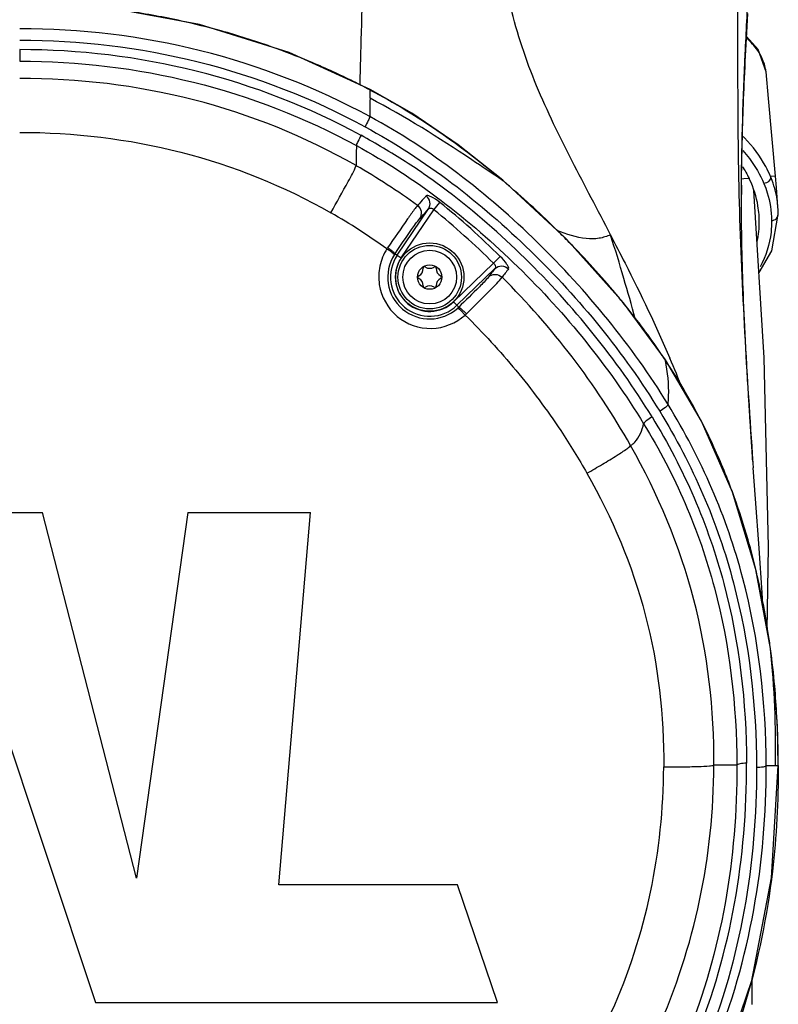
# Model space of a CAD drawing. Header units: millimetres. Extents: x 10 to 584, y 4 to 410.
# Tile 14 of 60: x 295.83 to 303.6, y 136.67 to 146.76. Entities that reach past the tile are written whole.
import ezdxf

# ---------------------------------------------------------------- set-up
doc = ezdxf.new("R2010")
doc.units = ezdxf.units.MM
doc.header["$LTSCALE"] = 32.67
doc.layers.get('0').update_dxf_attribs({"linetype": 'CONTINUOUS'})

msp = doc.modelspace()

# ---------------------------------------------------------------- linework, layer by layer
at = {"color": 7, "linetype": 'Continuous'}
for p, q in [((303.2802, 146.6912), (303.2877, 146.8227)), ((303.2733, 146.5656), (303.2802, 146.6912)), ((295.8287, 146.4514), (295.8287, 146.3345)), ((299.3149, 146.0898), (299.3161, 146.1355)), ((299.8442, 145.8001), (299.4188, 146.0443)), ((299.4188, 146.0443), (299.4196, 146.0375)), ((299.4163, 146.0393), (299.4196, 146.0375)), ((299.4176, 145.9529), (299.4188, 146.009)), ((299.4188, 146.009), (299.4195, 146.0376)), ((303.3011, 145.1326), (303.245, 145.1273)), ((303.5715, 145.1553), (303.5196, 145.1525)), ((300.7757, 145.1114), (300.7791, 145.1086)), ((300.7791, 145.1086), (300.7758, 145.1108)), ((301.4278, 144.5125), (300.7781, 145.1144)), ((300.7781, 145.1144), (300.7791, 145.1086)), ((303.2221, 145.01), (303.2226, 145.0761)), ((303.245, 145.1273), (303.2257, 145.1255)), ((303.2217, 144.933), (303.2218, 144.9671)), ((303.2217, 144.8844), (303.2217, 144.933)), ((303.2219, 144.9579), (303.2221, 145.01)), ((303.4553, 143.2937), (303.3501, 145.0095)), ((300.0706, 144.8113), (300.1316, 144.8871)), ((303.2218, 144.8351), (303.2217, 144.8844)), ((303.2221, 144.7849), (303.2218, 144.8351)), ((303.5964, 144.8342), (303.5924, 144.8879)), ((303.5974, 144.8175), (303.5964, 144.8339)), ((299.6961, 144.3461), (300.016, 144.8198)), ((299.7376, 144.3182), (300.0706, 144.8113)), ((303.2224, 144.734), (303.2221, 144.7849)), ((303.223, 144.6824), (303.2224, 144.734)), ((303.4048, 144.6958), (303.4022, 144.7615)), ((303.5325, 144.3919), (303.5989, 144.7664)), ((303.599, 144.7672), (303.5974, 144.8175)), ((303.5989, 144.7664), (303.5989, 144.7671)), ((303.2236, 144.6304), (303.223, 144.6824)), ((303.2244, 144.5781), (303.2236, 144.6304)), ((303.2253, 144.5257), (303.2244, 144.5781)), ((303.2263, 144.4733), (303.2253, 144.5257)), ((303.2274, 144.4211), (303.2263, 144.4733)), ((299.6732, 144.3616), (299.7376, 144.3182)), ((300.6821, 144.2638), (300.7509, 144.3333)), ((303.2286, 144.3691), (303.2274, 144.4211)), ((303.2302, 144.3071), (303.2286, 144.3691)), ((303.4018, 144.1672), (303.5325, 144.3919)), ((300.6821, 144.2638), (300.2726, 143.8688)), ((303.2319, 144.2457), (303.2302, 144.3071)), ((303.2337, 144.185), (303.2319, 144.2457)), ((300.6971, 144.2088), (300.3073, 143.8328)), ((303.2356, 144.125), (303.2337, 144.185)), ((303.2376, 144.0654), (303.2356, 144.125)), ((303.2397, 144.0063), (303.2376, 144.0654)), ((303.2418, 143.9476), (303.2397, 144.0063)), ((303.2445, 143.8798), (303.2418, 143.9476)), ((300.2726, 143.8688), (300.3257, 143.8137)), ((303.2473, 143.8126), (303.2445, 143.8798)), ((303.2501, 143.7461), (303.2473, 143.8126)), ((303.2531, 143.6802), (303.2501, 143.7461)), ((303.2561, 143.6151), (303.2531, 143.6802)), ((303.2596, 143.5415), (303.2561, 143.6151)), ((303.2632, 143.4689), (303.2596, 143.5415)), ((303.2669, 143.3972), (303.2632, 143.4689)), ((303.2711, 143.3177), (303.2669, 143.3972)), ((303.2754, 143.2394), (303.2711, 143.3177)), ((302.4428, 143.2712), (302.4452, 143.2675)), ((302.8127, 142.645), (302.4445, 143.2726)), ((302.4452, 143.2677), (302.4445, 143.2726)), ((303.2797, 143.1623), (303.2754, 143.2394)), ((303.2826, 143.1116), (303.2797, 143.1623)), ((303.285, 143.0697), (303.2826, 143.1116)), ((303.2874, 143.0282), (303.285, 143.0697)), ((303.2894, 142.9953), (303.2874, 143.0282)), ((303.2909, 142.9707), (303.2894, 142.9953)), ((303.2928, 142.9382), (303.2909, 142.9707)), ((303.2943, 142.914), (303.2928, 142.9382)), ((303.2957, 142.8898), (303.2943, 142.914)), ((303.2967, 142.8738), (303.2957, 142.8898)), ((303.2982, 142.8499), (303.2967, 142.8738)), ((303.2997, 142.8262), (303.2982, 142.8499)), ((303.3006, 142.8104), (303.2997, 142.8262)), ((303.3021, 142.7868), (303.3006, 142.8104)), ((303.3031, 142.7712), (303.3021, 142.7868)), ((303.3041, 142.7556), (303.3031, 142.7712)), ((303.3055, 142.7324), (303.3041, 142.7556)), ((303.3065, 142.717), (303.3055, 142.7324)), ((303.3075, 142.7016), (303.3065, 142.717)), ((303.3084, 142.6863), (303.3075, 142.7016)), ((303.3094, 142.671), (303.3084, 142.6863)), ((303.3104, 142.6558), (303.3094, 142.671)), ((303.3114, 142.6407), (303.3104, 142.6558)), ((303.3123, 142.6256), (303.3114, 142.6407)), ((303.3133, 142.6106), (303.3123, 142.6256)), ((303.3143, 142.5957), (303.3133, 142.6106)), ((303.3152, 142.5808), (303.3143, 142.5957)), ((303.3176, 142.5439), (303.3167, 142.5586)), ((303.32, 142.5075), (303.3191, 142.522)), ((303.3238, 142.4501), (303.3228, 142.4643)), ((303.3328, 142.3098), (303.3427, 142.1663)), ((303.3382, 142.2344), (303.3378, 142.2408)), ((303.3654, 141.8496), (303.343, 142.1664)), ((294.9333, 141.7099), (296.064, 141.7099)), ((294.9333, 141.7099), (296.6064, 136.6908)), ((297.0242, 137.9663), (296.064, 141.7099)), ((297.5502, 141.7099), (297.0242, 137.9663)), ((297.5502, 141.7099), (298.8091, 141.7099)), ((298.4839, 137.8972), (298.8091, 141.7099)), ((303.5204, 140.314), (303.5205, 140.3159)), ((303.1749, 139.1226), (302.9402, 139.1222)), ((303.5988, 139.1168), (303.4756, 139.117)), ((303.5304, 137.9674), (303.5989, 139.1186)), ((303.599, 139.1184), (303.5988, 139.1168)), ((300.315, 137.8972), (298.4839, 137.8972)), ((300.7222, 136.6908), (300.315, 137.8972)), ((303.3308, 136.6716), (303.3324, 136.945)), ((296.6064, 136.6908), (300.7222, 136.6908))]:
    msp.add_line(p, q, dxfattribs=at)
for points in [[(299.4188, 146.0443), (298.5892, 146.4209), (297.672, 146.7089), (296.7235, 146.8824), (295.8287, 146.9368)], [(303.2226, 145.0761), (303.2235, 145.1509), (303.224, 145.1905), (303.2246, 145.2315), (303.2252, 145.2738), (303.226, 145.3171), (303.2269, 145.3614), (303.2278, 145.4065), (303.2288, 145.4524), (303.2299, 145.499), (303.2311, 145.5464), (303.2324, 145.5944), (303.2338, 145.643), (303.2353, 145.6921), (303.2369, 145.7418), (303.2386, 145.792), (303.2404, 145.8428), (303.2422, 145.8942), (303.2442, 145.9462), (303.2463, 145.9988), (303.2485, 146.0521), (303.2508, 146.1061), (303.2532, 146.1608), (303.2557, 146.2162), (303.2584, 146.2723), (303.2611, 146.3291), (303.264, 146.3867), (303.267, 146.4452), (303.2701, 146.5048), (303.2733, 146.5656)], [(303.4735, 146.2227), (303.394, 146.4535), (303.2744, 146.5848)], [(303.5715, 145.1553), (303.5008, 145.9505), (303.4735, 146.2234)], [(299.4176, 145.9499), (299.4164, 145.9515), (299.4164, 145.9525), (299.4174, 145.953)], [(300.7781, 145.1144), (300.3192, 145.4774), (299.8442, 145.8001)], [(303.5924, 144.8879), (303.5808, 145.0395), (303.5716, 145.1553)], [(302.4446, 143.2726), (302.013, 143.8596), (301.4278, 144.5125)], [(303.4848, 140.5042), (303.4987, 141.3588), (303.4553, 143.2937)], [(303.5196, 140.3158), (303.3702, 141.1261), (303.1319, 141.9179), (302.8127, 142.645)], [(303.3167, 142.5586), (303.3157, 142.5734), (303.3152, 142.5808)], [(303.3191, 142.522), (303.3181, 142.5366), (303.3176, 142.5439)], [(303.3214, 142.4858), (303.3205, 142.5002), (303.32, 142.5075)], [(303.3228, 142.4643), (303.3219, 142.4786), (303.3214, 142.4858)], [(303.3256, 142.4219), (303.3247, 142.436), (303.3242, 142.443), (303.3238, 142.4501)], [(303.327, 142.401), (303.3261, 142.4149), (303.3256, 142.4219)], [(303.3284, 142.3802), (303.3275, 142.394), (303.327, 142.401)], [(303.3302, 142.3529), (303.3293, 142.3665), (303.3289, 142.3733), (303.3284, 142.3802)], [(303.332, 142.3259), (303.3311, 142.3393), (303.3307, 142.3461), (303.3302, 142.3529)], [(303.3338, 142.2993), (303.3329, 142.3125), (303.3325, 142.3192), (303.332, 142.3259)], [(303.3356, 142.273), (303.3347, 142.2861), (303.3343, 142.2927), (303.3338, 142.2993)], [(303.3378, 142.2408), (303.3369, 142.2536), (303.3365, 142.26), (303.336, 142.2665), (303.3356, 142.273)], [(303.446, 140.7151), (303.4348, 140.8882), (303.4021, 141.3441), (303.3654, 141.8496)], [(303.599, 139.1184), (303.5897, 139.5227), (303.5615, 139.9455), (303.5205, 140.3159)], [(295.8287, 131.2802), (296.7867, 131.3391), (297.752, 131.522), (298.7041, 131.8345), (299.6426, 132.2821), (300.5258, 132.8518), (301.3207, 133.5244), (302.0018, 134.2745), (302.5642, 135.0916), (303.0032, 135.9644), (303.3268, 136.9161), (303.5304, 137.9674)]]:
    msp.add_lwpolyline(points, dxfattribs=at)
for radius in [0.35, 0.325, 0.275, 0.125]:
    msp.add_circle((300.0287, 144.1216), radius, dxfattribs=at)
for centre, radius, start, end in [((295.7878, 139.0486), 7.8809, 77.56745, 81.51755), ((295.7981, 139.0918), 7.8366, 74.51084, 77.57321), ((295.8283, 139.2029), 7.7215, 70.50134, 74.50645), ((295.8411, 139.2384), 7.6837, 67.36956, 70.50271), ((295.8675, 139.3038), 7.6131, 63.84471, 67.36344), ((295.8313, 139.23), 7.6953, 62.23374, 63.8454), ((328.6476, 145.3084), 29.2371, 178.74284, 179.10313), ((302.0545, 144.4005), 1.6602, 43.7741, 44.38898), ((343.9032, 144.5767), 44.6345, 178.85427, 179.11884), ((295.8328, 139.2498), 6.9283, 54.01099, 60.219), ((302.2128, 144.6037), 1.2094, 25.36282, 25.95764), ((302.5133, 144.7346), 1.0904, 21.78655, 22.54233), ((294.3677, 137.5301), 9.9268, 49.10463, 49.76936), ((294.474, 137.6505), 9.7663, 45.09035, 49.11389), ((333.0378, 144.8593), 29.8162, 179.60592, 179.79278), ((295.0101, 138.5359), 8.1589, 45.28135, 51.11812), ((295.9305, 139.3678), 6.2301, 54.02619, 60.31017), ((295.0276, 138.5633), 8.0293, 45.23224, 51.09203), ((302.4432, 144.6893), 0.9616, 347.81457, 0.38355), ((294.6148, 137.7941), 9.5651, 44.07477, 45.08038), ((294.944, 138.1037), 9.1133, 39.61519, 44.11593), ((300.0293, 144.1284), 0.5216, 145.77734, 147.35462), ((300.0275, 144.1211), 0.4283, 147.35989, 312.31665), ((300.0287, 144.1216), 0.4013, 145.96974, 313.96974), ((300.0266, 144.1217), 0.4272, 145.82635, 147.36322), ((300.0287, 144.1216), 0.3513, 145.96974, 313.96974), ((299.9762, 144.2126), 0.015, 56.08051, 183.85877), ((300.0287, 144.291), 0.0795, 236.23854, 303.75678), ((300.0812, 144.2126), 0.015, 356.23771, 123.94419), ((299.9236, 144.1216), 0.015, 115.83098, 244.17507), ((299.882, 144.2064), 0.0795, 296.2036, 3.74411), ((300.1755, 144.2064), 0.0795, 176.23771, 243.79352), ((300.1339, 144.1216), 0.015, 296.14462, 64.18301), ((304.0764, 141.5151), 4.3215, 141.43646, 142.89442), ((303.5742, 141.9893), 3.5224, 141.00903, 142.77734), ((299.882, 144.0368), 0.0795, 356.34878, 63.79525), ((299.9762, 144.0306), 0.015, 175.69471, 302.87214), ((300.0287, 143.9521), 0.0795, 55.95364, 123.95992), ((300.0812, 144.0306), 0.015, 237.13179, 3.21312), ((300.1755, 144.0368), 0.0795, 116.14462, 183.85706), ((295.5481, 138.6111), 8.3244, 38.55348, 39.57568), ((300.0285, 144.12), 0.4268, 312.31903, 314.13686), ((300.0405, 144.1198), 0.5224, 312.29486, 314.1658), ((296.2419, 139.156), 7.4422, 34.00318, 38.6023), ((296.3262, 139.2214), 7.3358, 33.50827, 33.94751), ((297.0789, 139.6926), 6.4481, 26.82415, 33.67217), ((291.0747, 138.3932), 12.4206, 21.64038, 23.22451), ((297.0911, 139.6995), 6.4341, 24.31533, 26.81812), ((296.9805, 139.6504), 6.5551, 19.79624, 24.30815), ((296.7054, 139.5534), 6.8468, 15.89893, 19.78034), ((296.2653, 139.4267), 7.3048, 13.24795, 15.90891), ((295.5832, 139.2715), 8.0043, 8.64638, 13.21106), ((294.9296, 139.1652), 8.6664, 7.61551, 8.69096), ((293.8754, 139.3192), 9.6962, 358.80427, 5.88902), ((294.8048, 139.1607), 8.7916, 5.03134, 7.53813), ((294.3597, 139.1205), 9.2386, 3.08889, 5.03765), ((293.8792, 139.0961), 9.7196, 0.12196, 3.07947)]:
    msp.add_arc(centre, radius, start, end, dxfattribs=at)
for points, knots in [([(299.3161, 146.1355), (299.319, 146.248), (299.3338, 146.7834), (299.3508, 147.3188), (299.3643, 147.7416)], [0, 0, 0, 0, 0.2101609, 1, 1, 1, 1]), ([(301.8823, 144.5546), (301.751, 144.8067), (301.4832, 145.3081), (301.1071, 146.0746), (300.8302, 146.8859), (300.7623, 147.4569), (300.7622, 147.7416)], [0, 0, 0, 0, 0.2498622, 0.4997643, 0.7497989, 1, 1, 1, 1]), ([(303.2223, 145.0643), (303.2254, 145.5123), (303.2468, 146.1832), (303.2954, 147.0748), (303.3224, 147.5194), (303.3237, 147.7416)], [0, 0, 0, 0, 0.5015449, 0.7512554, 1, 1, 1, 1]), ([(299.4142, 145.7661), (298.8692, 146.0619), (297.6975, 146.5161), (296.4505, 146.6674), (295.8287, 146.6659)], [0, 0, 0, 0, 0.4992918, 1, 1, 1, 1]), ([(295.8287, 146.5501), (296.4422, 146.5501), (297.6724, 146.4029), (298.8284, 145.9538), (299.3659, 145.6618)], [0, 0, 0, 0, 0.5007321, 1, 1, 1, 1]), ([(303.4156, 146.3988), (303.4072, 146.4136), (303.3675, 146.4764), (303.3167, 146.5317), (303.2745, 146.5703)], [0, 0, 0, 0, 0.2287022, 1, 1, 1, 1]), ([(299.3259, 145.5737), (298.7945, 145.8627), (297.6515, 146.3067), (296.4352, 146.4519), (295.8287, 146.4518)], [0, 0, 0, 0, 0.4993009, 1, 1, 1, 1]), ([(303.4735, 146.2232), (303.472, 146.238), (303.4623, 146.2992), (303.4388, 146.3579), (303.4156, 146.3988)], [0, 0, 0, 0, 0.239678, 1, 1, 1, 1]), ([(295.8287, 146.3345), (296.4269, 146.3345), (297.6264, 146.1916), (298.7537, 145.7541), (299.2776, 145.4692)], [0, 0, 0, 0, 0.500777, 1, 1, 1, 1]), ([(299.2739, 145.2631), (298.7539, 145.5603), (297.6291, 146.0159), (296.4264, 146.157), (295.8287, 146.157)], [0, 0, 0, 0, 0.5005555, 1, 1, 1, 1]), ([(300.7758, 145.1108), (300.6702, 145.1819), (300.2289, 145.4802), (299.7775, 145.7662), (299.4174, 145.953)], [0, 0, 0, 0, 0.2388683, 1, 1, 1, 1]), ([(299.4196, 146.0375), (299.5418, 145.9743), (300.0184, 145.7031), (300.4624, 145.3767), (300.7757, 145.1114)], [0, 0, 0, 0, 0.2509951, 1, 1, 1, 1]), ([(299.4143, 145.766), (299.4119, 145.7514), (299.3944, 145.7164), (299.3776, 145.6823), (299.3659, 145.6618)], [0, 0, 0, 0, 0.3850574, 1, 1, 1, 1]), ([(302.4701, 142.8162), (302.2856, 143.1207), (301.867, 143.7015), (300.9052, 144.7579), (300.0432, 145.4259), (299.4141, 145.7661)], [0, 0, 0, 0, 0.2492615, 0.4992421, 1, 1, 1, 1]), ([(299.3659, 145.6618), (299.9867, 145.3246), (301.116, 144.4489), (302.0172, 143.3464), (302.3847, 142.7467)], [0, 0, 0, 0, 0.5011208, 1, 1, 1, 1]), ([(295.8287, 145.6042), (296.3831, 145.6042), (297.4955, 145.4735), (298.5363, 145.0535), (299.0163, 144.7801)], [0, 0, 0, 0, 0.5009067, 1, 1, 1, 1]), ([(299.3261, 145.5741), (299.3142, 145.5533), (299.2976, 145.519), (299.2795, 145.4837), (299.2776, 145.4692)], [0, 0, 0, 0, 0.6204017, 1, 1, 1, 1]), ([(302.3058, 142.6893), (302.1257, 142.9866), (301.7194, 143.555), (301.0155, 144.3309), (300.3554, 144.9069), (299.7826, 145.3113), (299.4794, 145.4886), (299.3261, 145.5741)], [0, 0, 0, 0, 0.2488771, 0.4984766, 0.7487751, 0.8742791, 1, 1, 1, 1]), ([(303.5196, 145.1525), (303.5054, 145.187), (303.4369, 145.3316), (303.338, 145.4605), (303.2533, 145.549)], [0, 0, 0, 0, 0.233249, 1, 1, 1, 1]), ([(299.2776, 145.4692), (299.8834, 145.1398), (300.9861, 144.2848), (301.8623, 143.2057), (302.2203, 142.6197)], [0, 0, 0, 0, 0.5010328, 1, 1, 1, 1]), ([(303.237, 145.4185), (303.2602, 145.3914), (303.3436, 145.2869), (303.4124, 145.1706), (303.4517, 145.0808)], [0, 0, 0, 0, 0.2666676, 1, 1, 1, 1]), ([(299.0163, 144.7801), (299.0769, 144.8867), (299.1636, 145.0467), (299.2537, 145.2067), (299.2739, 145.2631)], [0, 0, 0, 0, 0.6720099, 1, 1, 1, 1]), ([(303.5205, 145.1526), (303.5214, 145.135), (303.5069, 145.0972), (303.47, 145.0814), (303.4517, 145.0808)], [0, 0, 0, 0, 0.4910957, 1, 1, 1, 1]), ([(303.5961, 144.838), (303.5942, 144.8633), (303.5827, 144.966), (303.5548, 145.0668), (303.5259, 145.1393)], [0, 0, 0, 0, 0.2448624, 1, 1, 1, 1]), ([(303.4022, 144.7615), (303.4, 144.7918), (303.3854, 144.9157), (303.3461, 145.0364), (303.3057, 145.1217)], [0, 0, 0, 0, 0.2431781, 1, 1, 1, 1]), ([(303.4522, 145.0808), (303.4651, 145.0499), (303.5094, 144.928), (303.5298, 144.7976), (303.5308, 144.7015)], [0, 0, 0, 0, 0.2584706, 1, 1, 1, 1]), ([(299.9923, 144.9532), (299.9845, 144.9443), (299.9554, 144.9115), (299.9258, 144.8791), (299.9041, 144.8557)], [0, 0, 0, 0, 0.2715996, 1, 1, 1, 1]), ([(300.1316, 144.8871), (300.1038, 144.909), (300.0635, 144.9363), (300.017, 144.9565), (299.9964, 144.9575), (299.9923, 144.9532)], [0, 0, 0, 0, 0.6708227, 0.8888047, 1, 1, 1, 1]), ([(300.016, 144.8198), (300.0294, 144.8399), (300.0405, 144.8928), (300.0118, 144.9383), (299.9923, 144.9532)], [0, 0, 0, 0, 0.4956855, 1, 1, 1, 1]), ([(299.904, 144.8556), (299.8918, 144.8422), (299.8581, 144.7956), (299.7555, 144.6516), (299.6652, 144.5208), (299.598, 144.4218)], [0, 0, 0, 0, 0.1029516, 0.3237317, 1, 1, 1, 1]), ([(299.9285, 144.7205), (299.9421, 144.7409), (299.9535, 144.7948), (299.9239, 144.8409), (299.9041, 144.8557)], [0, 0, 0, 0, 0.4973209, 1, 1, 1, 1]), ([(300.016, 144.8198), (300.0208, 144.8264), (300.044, 144.8344), (300.0623, 144.8203), (300.0706, 144.8113)], [0, 0, 0, 0, 0.3995324, 1, 1, 1, 1]), ([(299.9285, 144.7205), (299.9353, 144.728), (299.9649, 144.7607), (299.9939, 144.794), (300.016, 144.8198)], [0, 0, 0, 0, 0.2287772, 1, 1, 1, 1]), ([(303.5308, 144.7015), (303.5487, 144.7016), (303.5844, 144.7152), (303.599, 144.7504), (303.5989, 144.7664)], [0, 0, 0, 0, 0.527575, 1, 1, 1, 1]), ([(299.6732, 144.3616), (299.7292, 144.4442), (299.8135, 144.5641), (299.8968, 144.6858), (299.9285, 144.7205)], [0, 0, 0, 0, 0.679808, 1, 1, 1, 1]), ([(303.5308, 144.7015), (303.5312, 144.6617), (303.5232, 144.4973), (303.4711, 144.3359), (303.4131, 144.2258)], [0, 0, 0, 0, 0.2425123, 1, 1, 1, 1]), ([(301.8823, 144.5546), (301.8441, 144.5389), (301.762, 144.5119), (301.5713, 144.5125), (301.4294, 144.56), (301.3341, 144.5987)], [0, 0, 0, 0, 0.2195567, 0.4534553, 1, 1, 1, 1]), ([(302.1344, 143.694), (302.098, 143.8327), (302.0141, 144.1195), (301.9299, 144.4062), (301.8802, 144.5534)], [0, 0, 0, 0, 0.4799341, 1, 1, 1, 1]), ([(301.8802, 144.5534), (301.9304, 144.4571), (302.145, 144.0421), (302.3475, 143.6206), (302.4888, 143.2911)], [0, 0, 0, 0, 0.2325727, 1, 1, 1, 1]), ([(299.5901, 144.4098), (299.5567, 144.3563), (299.5066, 144.2369), (299.4988, 143.9815), (299.6644, 143.683), (300.0469, 143.5475), (300.2998, 143.6506), (300.3921, 143.7334)], [0, 0, 0, 0, 0.12654, 0.2532289, 0.5026105, 0.7515312, 1, 1, 1, 1]), ([(299.6669, 144.3521), (299.6675, 144.3546), (299.6568, 144.3615), (299.6439, 144.374), (299.6182, 144.3911), (299.6, 144.4034), (299.5901, 144.4098)], [0, 0, 0, 0, 0.081423, 0.3036786, 0.6357062, 1, 1, 1, 1]), ([(299.6732, 144.3616), (299.6739, 144.3642), (299.6635, 144.3715), (299.6509, 144.3843), (299.6257, 144.4023), (299.6077, 144.4151), (299.598, 144.4218)], [0, 0, 0, 0, 0.08139, 0.3030759, 0.6350632, 1, 1, 1, 1]), ([(300.8365, 144.2056), (300.8392, 144.2104), (300.8346, 144.2293), (300.8074, 144.272), (300.7759, 144.3083), (300.7509, 144.3333)], [0, 0, 0, 0, 0.1059186, 0.3246723, 1, 1, 1, 1]), ([(300.6821, 144.2638), (300.6868, 144.2595), (300.6996, 144.2455), (300.7064, 144.2186), (300.6971, 144.2088)], [0, 0, 0, 0, 0.3189412, 1, 1, 1, 1]), ([(300.6971, 144.2088), (300.7151, 144.226), (300.7675, 144.2465), (300.8187, 144.2235), (300.8365, 144.2056)], [0, 0, 0, 0, 0.4966945, 1, 1, 1, 1]), ([(300.6301, 144.1223), (300.648, 144.1395), (300.7001, 144.1603), (300.7515, 144.1379), (300.7694, 144.12)], [0, 0, 0, 0, 0.4958978, 1, 1, 1, 1]), ([(300.6301, 144.1223), (300.6026, 144.0859), (300.4983, 143.9848), (300.3967, 143.8825), (300.3257, 143.8137)], [0, 0, 0, 0, 0.3155733, 1, 1, 1, 1]), ([(300.4045, 143.745), (300.4895, 143.8279), (300.611, 143.9523), (300.7365, 144.075), (300.7693, 144.12)], [0, 0, 0, 0, 0.6805023, 1, 1, 1, 1]), ([(300.3159, 143.8044), (300.3185, 143.8057), (300.3285, 143.7957), (300.3443, 143.784), (300.3674, 143.7598), (300.3837, 143.7426), (300.3921, 143.7334)], [0, 0, 0, 0, 0.0832957, 0.3094768, 0.6436307, 1, 1, 1, 1]), ([(300.3257, 143.8137), (300.3283, 143.8151), (300.3388, 143.8055), (300.355, 143.7942), (300.379, 143.7708), (300.3959, 143.754), (300.4045, 143.7451)], [0, 0, 0, 0, 0.0835818, 0.3098958, 0.6440268, 1, 1, 1, 1]), ([(300.3921, 143.7334), (300.5738, 143.5524), (300.9234, 143.176), (301.3298, 142.6246), (301.5559, 142.2616), (301.6393, 142.1124)], [0, 0, 0, 0, 0.3750346, 0.7500198, 1, 1, 1, 1]), ([(302.4702, 142.8162), (302.4736, 142.8455), (302.4836, 142.9964), (302.4652, 143.1478), (302.4452, 143.2677)], [0, 0, 0, 0, 0.195487, 1, 1, 1, 1]), ([(302.4701, 142.8162), (302.4662, 142.8032), (302.4332, 142.7796), (302.4048, 142.7585), (302.3847, 142.7467)], [0, 0, 0, 0, 0.3682881, 1, 1, 1, 1]), ([(303.4756, 139.117), (303.4743, 139.7616), (303.3641, 140.7379), (302.9418, 141.9636), (302.6395, 142.5396), (302.4702, 142.8162)], [0, 0, 0, 0, 0.4987849, 0.7490753, 1, 1, 1, 1]), ([(302.3847, 142.7467), (302.5519, 142.474), (302.8498, 141.9058), (303.2662, 140.6966), (303.3748, 139.7336), (303.3762, 139.0976)], [0, 0, 0, 0, 0.2509002, 0.5011312, 1, 1, 1, 1]), ([(302.0867, 142.3957), (302.1016, 142.4063), (302.1689, 142.4642), (302.2053, 142.5515), (302.2203, 142.6197)], [0, 0, 0, 0, 0.2077843, 1, 1, 1, 1]), ([(302.3058, 142.6893), (302.2855, 142.6775), (302.2573, 142.6564), (302.2239, 142.6328), (302.2202, 142.6198)], [0, 0, 0, 0, 0.6342585, 1, 1, 1, 1]), ([(302.2203, 142.6198), (302.3801, 142.3582), (302.6657, 141.8137), (303.0671, 140.6554), (303.1727, 139.7323), (303.1749, 139.1226)], [0, 0, 0, 0, 0.250889, 0.5010297, 1, 1, 1, 1]), ([(302.3058, 142.6893), (302.468, 142.4238), (302.7577, 141.8713), (303.165, 140.6964), (303.2722, 139.7602), (303.2744, 139.142)], [0, 0, 0, 0, 0.2509535, 0.501284, 1, 1, 1, 1]), ([(301.6393, 142.1124), (301.6925, 142.143), (301.7962, 142.2027), (301.9327, 142.2863), (302.0299, 142.3482), (302.0751, 142.3836), (302.0866, 142.3957)], [0, 0, 0, 0, 0.3470572, 0.6772343, 0.9052759, 1, 1, 1, 1]), ([(302.9402, 139.1222), (302.944, 139.6911), (302.8122, 140.837), (302.3669, 141.9006), (302.0866, 142.3957)], [0, 0, 0, 0, 0.4999988, 1, 1, 1, 1]), ([(301.6393, 142.1124), (301.898, 141.6581), (302.31, 140.6813), (302.4293, 139.6279), (302.4257, 139.1051)], [0, 0, 0, 0, 0.4999969, 1, 1, 1, 1]), ([(295.8287, 131.7195), (296.3204, 131.7195), (297.3063, 131.82), (298.7177, 132.269), (300.017, 132.9688), (301.163, 133.8901), (302.1084, 135.0096), (302.7991, 136.2966), (303.198, 137.6961), (303.2761, 138.6613), (303.2744, 139.142)], [0, 0, 0, 0, 0.1264248, 0.2526255, 0.37845, 0.5037657, 0.6284932, 0.7526464, 0.8764006, 1, 1, 1, 1]), ([(303.1749, 139.1226), (303.1768, 138.648), (303.1001, 137.6957), (302.7072, 136.3151), (302.0265, 135.0456), (301.094, 133.9409), (299.9627, 133.0313), (298.6799, 132.3401), (297.2868, 131.8967), (296.3139, 131.7975), (295.8287, 131.7975)], [0, 0, 0, 0, 0.1236498, 0.2473116, 0.3713447, 0.4960464, 0.6214393, 0.7473666, 0.8735954, 1, 1, 1, 1]), ([(295.8287, 131.4946), (296.3335, 131.4945), (297.3454, 131.5971), (298.7948, 132.0563), (300.1294, 132.7742), (301.3063, 133.7203), (302.2769, 134.8706), (302.986, 136.1935), (303.3956, 137.6315), (303.477, 138.6231), (303.4756, 139.117)], [0, 0, 0, 0, 0.1263527, 0.2524899, 0.3782664, 0.5035689, 0.6283095, 0.7525215, 0.8763698, 1, 1, 1, 1]), ([(303.3762, 139.0976), (303.3773, 138.61), (303.2978, 137.6314), (302.8942, 136.2123), (302.1951, 134.907), (301.2375, 133.7714), (300.0755, 132.837), (298.7577, 132.1278), (297.3264, 131.6739), (296.3271, 131.5727), (295.8287, 131.5727)], [0, 0, 0, 0, 0.1236396, 0.2473925, 0.3715143, 0.4962278, 0.6215675, 0.7474261, 0.8736147, 1, 1, 1, 1]), ([(300.3725, 134.5235), (300.6901, 134.814), (301.2736, 135.4552), (301.9345, 136.5752), (302.3353, 137.8124), (302.4231, 138.675), (302.4257, 139.1051)], [0, 0, 0, 0, 0.2501157, 0.500106, 0.7500494, 1, 1, 1, 1]), ([(300.726, 134.1655), (301.0673, 134.4795), (301.6948, 135.1742), (302.4071, 136.386), (302.841, 137.7244), (302.9372, 138.6575), (302.9402, 139.1222)], [0, 0, 0, 0, 0.2493412, 0.4996507, 0.7501576, 1, 1, 1, 1]), ([(302.4257, 139.1051), (302.4864, 139.105), (302.604, 139.105), (302.7605, 139.1081), (302.8714, 139.1122), (302.9254, 139.1183), (302.9402, 139.1222)], [0, 0, 0, 0, 0.3531714, 0.6852426, 0.9107767, 1, 1, 1, 1]), ([(303.2744, 139.142), (303.252, 139.1419), (303.221, 139.14), (303.1886, 139.132), (303.1768, 139.1262), (303.1749, 139.1226)], [0, 0, 0, 0, 0.6524059, 0.8816907, 1, 1, 1, 1]), ([(303.4756, 139.117), (303.4738, 139.1133), (303.4619, 139.1075), (303.4295, 139.0995), (303.3985, 139.0976), (303.3761, 139.0976)], [0, 0, 0, 0, 0.1185528, 0.348828, 1, 1, 1, 1]), ([(303.5385, 138.035), (303.4855, 137.5829), (303.305, 136.6828), (302.7885, 135.4015), (302.0267, 134.2367), (300.7315, 132.8876), (299.0871, 131.8919), (297.2645, 131.3681), (296.3103, 131.2797), (295.8339, 131.2804)], [0, 0, 0, 0, 0.1221679, 0.2448961, 0.3685218, 0.4932156, 0.74472, 0.8721603, 1, 1, 1, 1])]:
    msp.add_open_spline(points, degree=3, knots=knots, dxfattribs=at)
for points in [[(303.1769, 147.7416), (303.1895, 146.8166), (303.173, 145.8912), (303.1965, 144.9664)], [(303.2313, 145.2546), (303.2566, 145.2155), (303.2798, 145.1749), (303.3002, 145.1331)], [(303.1965, 144.9664), (303.2191, 144.08), (303.272, 143.1944), (303.3328, 142.3098)], [(302.0867, 142.3957), (301.7321, 143.0262), (301.2833, 143.6111), (300.7694, 144.12)], [(303.5988, 139.1168), (303.5996, 138.7557), (303.5805, 138.3937), (303.5385, 138.035)]]:
    msp.add_open_spline(points, degree=3, dxfattribs=at)

doc.saveas('drawing.dxf')
